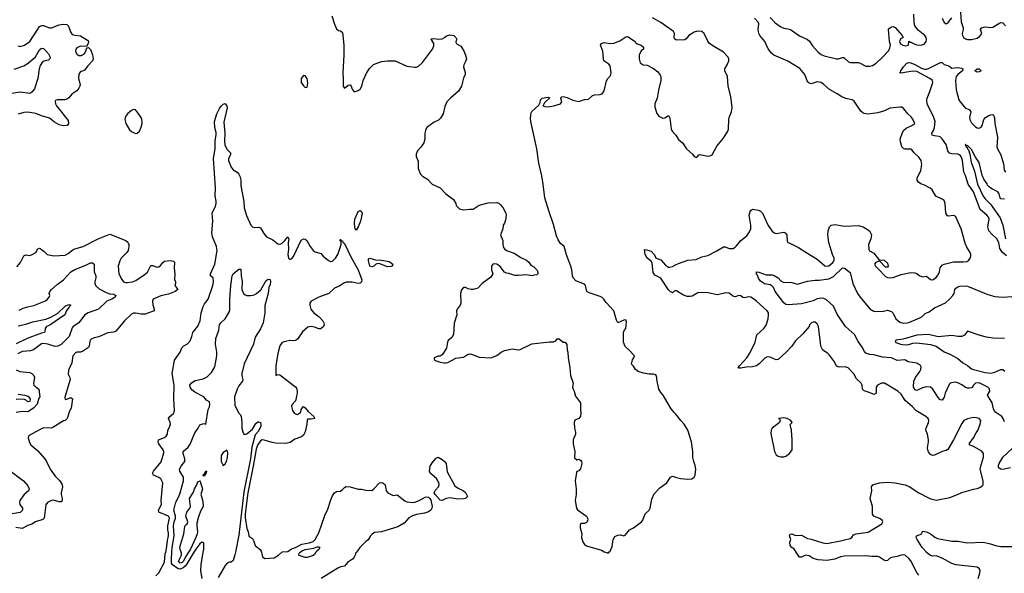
# Model space of a CAD drawing. Header units: inches. Extents: x 1384664 to 1536621, y 460766 to 646467.
# Tile 134 of 256: x 1433286 to 1443366, y 519785 to 525452. Entities that reach past the tile are written whole.
import ezdxf

# ---------------------------------------------------------------- set-up
doc = ezdxf.new("R2010")
doc.units = ezdxf.units.IN
doc.header["$MEASUREMENT"] = 0
for name, color, linetype in [('B4531', 7, 'Continuous'), ('B4532', 7, 'Continuous'), ('B4541', 7, 'Continuous'), ('B4542', 7, 'Continuous')]:
    doc.layers.add(name, color=color, linetype=linetype)

msp = doc.modelspace()

# ---------------------------------------------------------------- linework, layer by layer
at = {"layer": 'B4531', "color": 5}
for points, elevation in [([(1434680, 519760), (1434709, 519790), (1434770, 519898), (1434776, 519984), (1434781, 520000)], 680), ([(1435070, 520000), (1434998, 519882), (1434981, 519859), (1434959, 519841), (1434930, 519828), (1434910, 519830), (1434850, 519870), (1434840, 519890), (1434839, 519930), (1434845, 520000)], 660), ([(1435014, 520000), (1434985, 519955), (1434962, 519910), (1434950, 519895), (1434930, 519887), (1434913, 519910), (1434941, 519970), (1434943, 519990), (1434939, 520000)], 640), ([(1435155, 519730), (1435142, 519810), (1435145, 519875), (1435165, 520000)], 660), ([(1435495, 520000), (1435490, 519975), (1435470, 519917), (1435450, 519899), (1435430, 519898), (1435410, 519888), (1435390, 519864), (1435317, 519743)], 660), ([(1435761, 520000), (1435772, 519952), (1435797, 519937), (1435890, 519944), (1435936, 519970), (1435971, 520000)], 680), ([(1436318, 520000), (1436303, 519977), (1436292, 519968), (1436230, 519946), (1436207, 519947), (1436147, 519967), (1436143, 519970), (1436146, 519990), (1436157, 520000)], 660), ([(1436734, 520000), (1436725, 519990), (1436723, 519977), (1436711, 519950), (1436692, 519930), (1436643, 519897), (1436610, 519859), (1436570, 519851), (1436542, 519838), (1436374, 519730)], 680), ([(1439284, 520000), (1439310, 519991), (1439319, 520000)], 720)]:
    msp.add_lwpolyline(points, dxfattribs=dict(at, elevation=elevation))
at = {"layer": 'B4532', "color": 5}
for points, elevation in [([(1433266, 525186), (1433290, 525179), (1433335, 525190), (1433390, 525230), (1433470, 525356), (1433490, 525383), (1433510, 525394), (1433530, 525393), (1433590, 525370), (1433610, 525369), (1433690, 525401), (1433730, 525405), (1433770, 525402), (1433786, 525386), (1433807, 525327), (1433822, 525302), (1433850, 525292), (1433910, 525287), (1433981, 525241), (1433991, 525230), (1433987, 525210), (1433970, 525178), (1433910, 525181), (1433870, 525163), (1433861, 525150), (1433858, 525130), (1433870, 525099), (1433890, 525086), (1433914, 525086), (1433930, 525091), (1433950, 525105), (1433964, 525130), (1433970, 525154), (1433976, 525164), (1433990, 525166), (1434010, 525147), (1434030, 525094), (1434038, 525050), (1434030, 525030), (1433982, 524978), (1433950, 524935), (1433930, 524924), (1433910, 524920), (1433890, 524893), (1433888, 524850), (1433905, 524790), (1433903, 524770), (1433893, 524750), (1433870, 524725), (1433819, 524690), (1433789, 524651), (1433770, 524638), (1433749, 524631), (1433670, 524633), (1433654, 524626), (1433650, 524619), (1433653, 524590), (1433664, 524570), (1433781, 524421), (1433786, 524390), (1433772, 524370), (1433730, 524366), (1433690, 524377), (1433643, 524403), (1433590, 524443), (1433510, 524467), (1433450, 524491), (1433370, 524505), (1433330, 524503), (1433270, 524485)], 680), ([(1436482, 525490), (1436510, 525405), (1436530, 525360), (1436550, 525342), (1436570, 525338), (1436590, 525320), (1436604, 525190), (1436604, 525090), (1436594, 524910), (1436598, 524850), (1436596, 524790), (1436599, 524770), (1436610, 524751), (1436650, 524781), (1436670, 524785), (1436681, 524770), (1436690, 524742), (1436710, 524712), (1436750, 524728), (1436770, 524742), (1436789, 524770), (1436804, 524830), (1436835, 524905), (1436868, 524952), (1436908, 524992), (1436990, 525024), (1437052, 525032), (1437130, 525030), (1437250, 524977), (1437330, 524965), (1437350, 524966), (1437370, 524975), (1437410, 525014), (1437513, 525150), (1437526, 525186), (1437527, 525207), (1437504, 525244), (1437495, 525250), (1437503, 525257), (1437530, 525259), (1437570, 525253), (1437610, 525256), (1437635, 525270), (1437654, 525286), (1437690, 525296), (1437730, 525291), (1437751, 525270), (1437762, 525250), (1437752, 525230), (1437756, 525210), (1437802, 525182), (1437834, 525134), (1437851, 525090), (1437859, 525050), (1437854, 525030), (1437833, 524990), (1437828, 524970), (1437847, 524910), (1437846, 524890), (1437828, 524852), (1437808, 524770), (1437779, 524721), (1437698, 524650), (1437659, 524610), (1437638, 524562), (1437621, 524490), (1437595, 524445), (1437575, 524425), (1437530, 524402), (1437455, 524350), (1437443, 524330), (1437433, 524290), (1437435, 524230), (1437423, 524190), (1437394, 524146), (1437359, 524110), (1437345, 524075), (1437346, 524050), (1437364, 524004), (1437365, 523930), (1437371, 523910), (1437391, 523870), (1437410, 523851), (1437461, 523821), (1437510, 523770), (1437590, 523731), (1437650, 523671), (1437727, 523610), (1437751, 523570), (1437755, 523550), (1437790, 523515), (1437830, 523506), (1437894, 523514), (1437930, 523511), (1437990, 523553), (1438082, 523578), (1438170, 523582), (1438190, 523573), (1438210, 523557), (1438232, 523530), (1438262, 523470), (1438266, 523450), (1438261, 523399), (1438250, 523370), (1438237, 523350), (1438231, 523310), (1438209, 523250), (1438233, 523193), (1438231, 523150), (1438240, 523120), (1438248, 523108), (1438271, 523090), (1438350, 523062), (1438418, 523018), (1438476, 522990), (1438498, 522970), (1438520, 522940), (1438550, 522922), (1438582, 522890), (1438592, 522870), (1438592, 522850), (1438580, 522840), (1438550, 522838), (1438531, 522829), (1438470, 522841), (1438390, 522833), (1438354, 522834), (1438295, 522855), (1438270, 522858), (1438250, 522869), (1438204, 522924), (1438170, 522949), (1438146, 522954), (1438130, 522949), (1438116, 522930), (1438117, 522890), (1438131, 522850), (1438110, 522815), (1438021, 522750), (1437975, 522705), (1437930, 522690), (1437909, 522689), (1437877, 522697), (1437850, 522709), (1437830, 522709), (1437810, 522688), (1437799, 522650), (1437803, 522550), (1437797, 522530), (1437765, 522490), (1437757, 522470), (1437760, 522430), (1437733, 522347), (1437727, 522230), (1437710, 522200), (1437673, 522167), (1437665, 522150), (1437656, 522090), (1437610, 522022), (1437591, 522009), (1437569, 522009), (1437530, 521992), (1437530, 521974), (1437550, 521960), (1437590, 521947), (1437630, 521939), (1437650, 521939), (1437670, 521943), (1437750, 521987), (1437830, 521998), (1437870, 522024), (1437890, 522031), (1437910, 522028), (1437990, 521997), (1438110, 521991), (1438170, 522013), (1438216, 522050), (1438250, 522066), (1438330, 522081), (1438390, 522072), (1438410, 522076), (1438530, 522134), (1438710, 522156), (1438750, 522154), (1438775, 522165), (1438790, 522185), (1438810, 522185), (1438850, 522152), (1438871, 522150), (1438886, 522126), (1438890, 522074), (1438899, 522050), (1438902, 521990), (1438918, 521890), (1438925, 521810), (1438951, 521730), (1438947, 521690), (1438951, 521670), (1438962, 521650), (1438977, 521597), (1439027, 521530), (1439026, 521454), (1439031, 521430), (1439027, 521390), (1439010, 521369), (1438970, 521353), (1438962, 521330), (1438965, 521270), (1438975, 521230), (1438975, 521210), (1438953, 521150), (1438952, 521110), (1438970, 521030), (1438967, 520967), (1438990, 520947), (1439010, 520953), (1439030, 520941), (1439037, 520930), (1439041, 520910), (1439027, 520853), (1439010, 520835), (1438990, 520828), (1438985, 520815), (1438974, 520730), (1438982, 520650), (1438982, 520590), (1438974, 520530), (1438988, 520450), (1438996, 520436), (1439090, 520370), (1439100, 520350), (1439104, 520330), (1439090, 520304), (1439070, 520293), (1439030, 520293), (1439024, 520276), (1439024, 520250), (1439041, 520190), (1439038, 520150), (1439050, 520107), (1439070, 520078), (1439090, 520067), (1439242, 520022), (1439270, 520005), (1439284, 520000)], 720), ([(1440000, 525249), (1439993, 525253), (1439987, 525267), (1439990, 525310), (1439980, 525330), (1439850, 525423), (1439763, 525470)], 720), ([(1440000, 521416), (1439986, 521430), (1439957, 521470), (1439910, 521542), (1439874, 521610), (1439850, 521634), (1439830, 521670), (1439810, 521770), (1439810, 521790), (1439801, 521810), (1439790, 521819), (1439770, 521825), (1439730, 521824), (1439672, 521832), (1439619, 521850), (1439589, 521870), (1439570, 521906), (1439550, 521926), (1439559, 521970), (1439575, 521990), (1439581, 522010), (1439527, 522070), (1439485, 522105), (1439467, 522150), (1439469, 522250), (1439474, 522270), (1439490, 522292), (1439496, 522330), (1439497, 522357), (1439490, 522378), (1439470, 522377), (1439410, 522349), (1439395, 522375), (1439368, 522470), (1439290, 522558), (1439268, 522590), (1439250, 522608), (1439230, 522619), (1439117, 522657), (1439093, 522670), (1439079, 522730), (1439070, 522744), (1438980, 522780), (1438954, 522810), (1438946, 522830), (1438940, 522890), (1438930, 522929), (1438884, 523044), (1438861, 523130), (1438822, 523162), (1438798, 523198), (1438781, 523241), (1438750, 523355), (1438705, 523485), (1438661, 523630), (1438644, 523770), (1438630, 523855), (1438602, 523982), (1438581, 524130), (1438518, 524410), (1438517, 524443), (1438523, 524497), (1438530, 524513), (1438602, 524578), (1438615, 524605), (1438619, 524630), (1438635, 524650), (1438698, 524658), (1438713, 524653), (1438659, 524601), (1438646, 524574), (1438646, 524570), (1438662, 524562), (1438690, 524560), (1438754, 524570), (1438821, 524590), (1438835, 524610), (1438826, 524650), (1438837, 524663), (1438850, 524665), (1438890, 524656), (1438950, 524627), (1439010, 524615), (1439070, 524634), (1439110, 524640), (1439148, 524672), (1439170, 524682), (1439230, 524686), (1439250, 524694), (1439270, 524725), (1439295, 524825), (1439309, 524851), (1439327, 524870), (1439338, 524890), (1439340, 524910), (1439330, 524978), (1439317, 524997), (1439268, 525030), (1439262, 525050), (1439255, 525130), (1439232, 525190), (1439242, 525210), (1439270, 525219), (1439330, 525207), (1439370, 525211), (1439430, 525235), (1439490, 525277), (1439510, 525279), (1439586, 525230), (1439595, 525215), (1439606, 525206), (1439650, 525191), (1439672, 525170), (1439674, 525150), (1439648, 525132), (1439627, 525090), (1439627, 525050), (1439639, 525010), (1439670, 524990), (1439710, 524987), (1439774, 524954), (1439819, 524919), (1439844, 524884), (1439850, 524870), (1439851, 524829), (1439825, 524730), (1439812, 524648), (1439789, 524590), (1439790, 524558), (1439810, 524492), (1439830, 524466), (1439870, 524443), (1439890, 524447), (1439930, 524471), (1439943, 524443), (1439955, 524335), (1439967, 524310), (1440000, 524273)], 720), ([(1433230, 524946), (1433330, 524980), (1433373, 525007), (1433449, 525071), (1433490, 525145), (1433510, 525160), (1433530, 525156), (1433554, 525134), (1433581, 525101), (1433596, 525076), (1433597, 525063), (1433594, 525050), (1433581, 525039), (1433533, 525027), (1433521, 525019), (1433496, 524984), (1433486, 524950), (1433472, 524850), (1433437, 524743), (1433410, 524711), (1433390, 524697), (1433290, 524709), (1433070, 524675)], 660), ([(1434781, 520000), (1434790, 520034), (1434800, 520120), (1434811, 520170), (1434810, 520198), (1434801, 520230), (1434801, 520270), (1434820, 520350), (1434810, 520370), (1434710, 520410), (1434707, 520430), (1434738, 520490), (1434736, 520530), (1434751, 520710), (1434730, 520751), (1434710, 520767), (1434655, 520790), (1434646, 520810), (1434655, 520830), (1434733, 520927), (1434761, 521019), (1434763, 521030), (1434755, 521050), (1434711, 521110), (1434702, 521130), (1434707, 521150), (1434770, 521176), (1434787, 521190), (1434798, 521210), (1434802, 521250), (1434819, 521281), (1434829, 521310), (1434826, 521330), (1434810, 521370), (1434822, 521390), (1434861, 521419), (1434872, 521448), (1434865, 521575), (1434868, 521710), (1434846, 521830), (1434872, 521968), (1434930, 522050), (1434946, 522094), (1434967, 522113), (1435005, 522135), (1435030, 522164), (1435050, 522210), (1435060, 522250), (1435110, 522316), (1435132, 522370), (1435144, 522450), (1435164, 522516), (1435178, 522542), (1435216, 522590), (1435265, 522730), (1435270, 522770), (1435268, 522808), (1435241, 522830), (1435239, 522850), (1435285, 522950), (1435309, 523090), (1435301, 523130), (1435260, 523230), (1435253, 523270), (1435264, 523390), (1435257, 523470), (1435262, 523490), (1435290, 523539), (1435297, 523570), (1435296, 523596), (1435286, 523650), (1435292, 523730), (1435269, 524030), (1435287, 524130), (1435288, 524210), (1435296, 524276), (1435296, 524296), (1435284, 524350), (1435280, 524410), (1435304, 524490), (1435330, 524542), (1435350, 524567), (1435370, 524586), (1435390, 524594), (1435407, 524567), (1435410, 524550), (1435376, 524404), (1435387, 524290), (1435382, 524210), (1435386, 524170), (1435405, 524125), (1435444, 524090), (1435445, 524070), (1435423, 524030), (1435424, 524010), (1435450, 523943), (1435470, 523915), (1435513, 523890), (1435530, 523871), (1435539, 523850), (1435550, 523810), (1435550, 523750), (1435580, 523590), (1435585, 523525), (1435609, 523449), (1435652, 523350), (1435670, 523332), (1435686, 523326), (1435730, 523329), (1435750, 523320), (1435785, 523265), (1435814, 523230), (1435877, 523197), (1435930, 523158), (1435950, 523153), (1435970, 523161), (1436001, 523190), (1436031, 523230), (1436041, 523210), (1436036, 523170), (1436038, 523102), (1436031, 523050), (1436038, 523010), (1436050, 522998), (1436070, 523005), (1436090, 523027), (1436166, 523194), (1436190, 523210), (1436210, 523205), (1436225, 523190), (1436260, 523130), (1436292, 523090), (1436310, 523077), (1436370, 523059), (1436394, 523030), (1436446, 522986), (1436470, 522978), (1436490, 522981), (1436519, 523010), (1436542, 523050), (1436576, 523150), (1436577, 523177), (1436567, 523190), (1436570, 523206), (1436573, 523193), (1436590, 523188), (1436595, 523175), (1436610, 523161), (1436678, 523018), (1436751, 522890), (1436788, 522790), (1436785, 522770), (1436770, 522754), (1436750, 522751), (1436690, 522764), (1436630, 522764), (1436610, 522758), (1436556, 522724), (1436510, 522702), (1436450, 522648), (1436347, 522613), (1436271, 522570), (1436255, 522550), (1436255, 522530), (1436265, 522490), (1436296, 522450), (1436351, 522411), (1436390, 522370), (1436399, 522350), (1436402, 522330), (1436396, 522310), (1436370, 522287), (1436350, 522287), (1436305, 522305), (1436271, 522311), (1436237, 522303), (1436183, 522257), (1436130, 522180), (1436110, 522167), (1436090, 522163), (1436050, 522169), (1435990, 522154), (1435970, 522144), (1435950, 522112), (1435930, 522036), (1435910, 521909), (1435907, 521847), (1435910, 521811), (1435930, 521819), (1435950, 521815), (1436110, 521693), (1436119, 521679), (1436128, 521650), (1436128, 521630), (1436118, 521582), (1436108, 521552), (1436071, 521510), (1436067, 521493), (1436079, 521450), (1436100, 521420), (1436130, 521412), (1436160, 521430), (1436172, 521468), (1436190, 521491), (1436210, 521478), (1436241, 521441), (1436298, 521390), (1436306, 521370), (1436270, 521363), (1436237, 521363), (1436230, 521358), (1436226, 521310), (1436210, 521233), (1436190, 521198), (1436170, 521181), (1436103, 521157), (1436056, 521124), (1436007, 521113), (1435910, 521118), (1435870, 521123), (1435790, 521149), (1435770, 521151), (1435750, 521140), (1435722, 521098), (1435706, 521054), (1435677, 520883), (1435621, 520610), (1435594, 520394), (1435593, 520353), (1435610, 520245), (1435624, 520210), (1435631, 520170), (1435638, 520158), (1435670, 520141), (1435681, 520121), (1435696, 520070), (1435748, 520028), (1435758, 520010), (1435761, 520000)], 680), ([(1433258, 522922), (1433294, 522966), (1433330, 523036), (1433350, 523044), (1433390, 523039), (1433413, 523047), (1433450, 523070), (1433472, 523108), (1433488, 523112), (1433494, 523110), (1433538, 523078), (1433567, 523047), (1433635, 523035), (1433750, 523042), (1433783, 523057), (1433830, 523095), (1433850, 523106), (1433935, 523130), (1434090, 523210), (1434210, 523258), (1434372, 523192), (1434393, 523173), (1434402, 523150), (1434405, 523130), (1434397, 523090), (1434384, 523070), (1434326, 523010), (1434310, 522982), (1434294, 522930), (1434300, 522850), (1434330, 522794), (1434350, 522769), (1434370, 522761), (1434390, 522761), (1434441, 522770), (1434476, 522783), (1434561, 522839), (1434593, 522867), (1434630, 522935), (1434650, 522935), (1434690, 522919), (1434710, 522921), (1434730, 522938), (1434752, 522968), (1434770, 522979), (1434827, 522987), (1434859, 522979), (1434871, 522971), (1434868, 522910), (1434874, 522846), (1434871, 522791), (1434882, 522770), (1434882, 522750), (1434874, 522730), (1434906, 522690), (1434879, 522670), (1434810, 522642), (1434730, 522624), (1434654, 522590), (1434647, 522570), (1434648, 522532), (1434661, 522490), (1434662, 522470), (1434570, 522437), (1434530, 522436), (1434470, 522447), (1434450, 522447), (1434430, 522438), (1434360, 522370), (1434270, 522265), (1434248, 522252), (1434190, 522245), (1434164, 522236), (1434096, 522204), (1434050, 522195), (1434019, 522181), (1434009, 522171), (1434003, 522157), (1433996, 522110), (1433990, 522098), (1433930, 522056), (1433910, 522047), (1433870, 522047), (1433859, 522041), (1433830, 522010), (1433820, 521940), (1433784, 521864), (1433782, 521822), (1433798, 521790), (1433801, 521770), (1433749, 521589), (1433750, 521565), (1433770, 521567), (1433810, 521585), (1433825, 521570), (1433814, 521474), (1433797, 521443), (1433771, 521370), (1433752, 521350), (1433736, 521344), (1433624, 521276), (1433609, 521271), (1433530, 521273), (1433490, 521255), (1433384, 521196), (1433377, 521190), (1433372, 521170), (1433385, 521125), (1433401, 521101), (1433470, 521039), (1433541, 520961), (1433561, 520930), (1433598, 520850), (1433650, 520778), (1433694, 520734), (1433719, 520699), (1433725, 520670), (1433712, 520610), (1433712, 520590), (1433722, 520550), (1433722, 520530), (1433710, 520518), (1433690, 520515), (1433632, 520532), (1433610, 520531), (1433571, 520510), (1433554, 520486), (1433536, 520350), (1433523, 520337), (1433448, 520312), (1433410, 520287), (1433370, 520274), (1433310, 520242), (1433245, 520255)], 680), ([(1440000, 522675), (1439987, 522673), (1439970, 522655), (1439963, 522663), (1439950, 522667), (1439930, 522687), (1439850, 522805), (1439790, 522838), (1439770, 522863), (1439761, 522961), (1439755, 522975), (1439709, 523010), (1439691, 523050), (1439682, 523098), (1439704, 523096), (1439750, 523082), (1439782, 523050), (1439795, 523025), (1439795, 523015), (1439850, 522993), (1439899, 522939), (1439930, 522917), (1439937, 522917), (1439970, 522925), (1440000, 522941)], 680), ([(1433281, 522479), (1433321, 522499), (1433370, 522514), (1433430, 522525), (1433550, 522575), (1433572, 522590), (1433589, 522610), (1433593, 522630), (1433589, 522650), (1433596, 522670), (1433612, 522690), (1433670, 522742), (1433736, 522790), (1433810, 522870), (1433850, 522895), (1433962, 522938), (1434010, 522963), (1434030, 522962), (1434048, 522948), (1434048, 522870), (1434064, 522830), (1434066, 522810), (1434055, 522770), (1434056, 522750), (1434066, 522726), (1434098, 522698), (1434170, 522661), (1434210, 522647), (1434250, 522643), (1434269, 522630), (1434263, 522610), (1434230, 522590), (1434179, 522570), (1434093, 522490), (1433988, 522452), (1433951, 522429), (1433890, 522350), (1433832, 522310), (1433822, 522298), (1433794, 522210), (1433710, 522127), (1433675, 522110), (1433650, 522108), (1433573, 522130), (1433530, 522136), (1433510, 522134), (1433427, 522073), (1433397, 522063), (1433315, 522055), (1433290, 522046), (1433266, 522030)], 660), ([(1434845, 520000), (1434848, 520048), (1434867, 520170), (1434859, 520270), (1434867, 520310), (1434882, 520350), (1434881, 520370), (1434863, 520430), (1434886, 520514), (1434915, 520570), (1434930, 520610), (1434964, 520730), (1434963, 520770), (1434925, 520830), (1434923, 520850), (1434939, 520881), (1434976, 520930), (1434977, 520957), (1434960, 521010), (1434960, 521030), (1435010, 521077), (1435030, 521107), (1435078, 521222), (1435113, 521270), (1435130, 521305), (1435170, 521318), (1435190, 521312), (1435217, 521463), (1435230, 521488), (1435234, 521514), (1435230, 521541), (1435197, 521557), (1435171, 521590), (1435080, 521640), (1435050, 521663), (1435030, 521690), (1435028, 521710), (1435045, 521735), (1435081, 521759), (1435163, 521777), (1435204, 521796), (1435250, 521842), (1435283, 521897), (1435305, 522010), (1435303, 522050), (1435290, 522130), (1435295, 522190), (1435325, 522275), (1435333, 522330), (1435345, 522350), (1435389, 522391), (1435434, 522466), (1435439, 522481), (1435439, 522590), (1435449, 522730), (1435462, 522830), (1435470, 522850), (1435530, 522898), (1435550, 522898), (1435554, 522830), (1435563, 522777), (1435561, 522690), (1435577, 522650), (1435594, 522634), (1435610, 522628), (1435652, 522628), (1435685, 522635), (1435712, 522648), (1435755, 522685), (1435810, 522781), (1435830, 522795), (1435850, 522791), (1435854, 522770), (1435850, 522742), (1435838, 522710), (1435830, 522649), (1435795, 522525), (1435795, 522450), (1435778, 522350), (1435750, 522287), (1435698, 522202), (1435678, 522130), (1435585, 521930), (1435560, 521830), (1435559, 521810), (1435569, 521770), (1435567, 521750), (1435530, 521703), (1435512, 521670), (1435486, 521590), (1435490, 521503), (1435530, 521425), (1435547, 521407), (1435555, 521390), (1435561, 521330), (1435559, 521270), (1435570, 521232), (1435582, 521210), (1435590, 521205), (1435610, 521211), (1435670, 521261), (1435703, 521317), (1435725, 521335), (1435730, 521337), (1435750, 521327), (1435755, 521310), (1435754, 521290), (1435730, 521239), (1435698, 521202), (1435663, 521077), (1435650, 520956), (1435582, 520618), (1435530, 520176), (1435495, 520000)], 660), ([(1433270, 522318), (1433350, 522335), (1433422, 522358), (1433553, 522387), (1433597, 522403), (1433674, 522446), (1433750, 522518), (1433790, 522535), (1433810, 522531), (1433798, 522522), (1433793, 522510), (1433765, 522475), (1433747, 522430), (1433595, 522325), (1433561, 522310), (1433546, 522290), (1433544, 522256), (1433539, 522250), (1433510, 522244), (1433361, 522190), (1433250, 522135)], 640), ([(1433250, 521868), (1433289, 521849), (1433390, 521839), (1433410, 521830), (1433432, 521810), (1433437, 521790), (1433426, 521730), (1433430, 521711), (1433482, 521670), (1433491, 521591), (1433482, 521578), (1433465, 521515), (1433426, 521474), (1433370, 521438), (1433310, 521440), (1433250, 521430)], 660), ([(1433270, 521620), (1433339, 521610), (1433370, 521598), (1433393, 521570), (1433390, 521543), (1433370, 521540), (1433354, 521554), (1433328, 521568), (1433250, 521564)], 640), ([(1433170, 520849), (1433326, 520730), (1433370, 520679), (1433383, 520650), (1433375, 520630), (1433331, 520590), (1433288, 520530), (1433284, 520510), (1433289, 520490), (1433314, 520450), (1433316, 520430), (1433290, 520407), (1433190, 520390)], 660), ([(1439319, 520000), (1439330, 520011), (1439350, 520059), (1439362, 520130), (1439380, 520160), (1439410, 520176), (1439437, 520177), (1439470, 520170), (1439485, 520175), (1439529, 520230), (1439570, 520250), (1439653, 520310), (1439666, 520330), (1439690, 520392), (1439730, 520431), (1439741, 520450), (1439757, 520543), (1439781, 520599), (1439841, 520659), (1439910, 520710), (1439950, 520768), (1439970, 520780), (1440000, 520769)], 720), ([(1434939, 520000), (1434929, 520030), (1434926, 520054), (1434967, 520190), (1434977, 520263), (1434984, 520276), (1434999, 520290), (1435007, 520310), (1434988, 520370), (1434998, 520410), (1435028, 520452), (1435035, 520470), (1435026, 520550), (1435065, 520615), (1435077, 520650), (1435101, 520690), (1435110, 520721), (1435133, 520733), (1435136, 520710), (1435156, 520650), (1435140, 520590), (1435158, 520538), (1435164, 520484), (1435163, 520470), (1435138, 520422), (1435117, 520363), (1435101, 520299), (1435098, 520270), (1435105, 520210), (1435103, 520190), (1435089, 520150), (1435030, 520024), (1435014, 520000)], 640), ([(1435971, 520000), (1435976, 520004), (1436030, 520009), (1436070, 520036), (1436110, 520050), (1436176, 520084), (1436250, 520095), (1436290, 520109), (1436311, 520130), (1436350, 520198), (1436410, 520375), (1436439, 520441), (1436470, 520536), (1436490, 520578), (1436510, 520607), (1436530, 520622), (1436570, 520627), (1436590, 520641), (1436610, 520663), (1436630, 520672), (1436670, 520670), (1436750, 520647), (1436786, 520646), (1436830, 520635), (1436890, 520634), (1436912, 520648), (1436968, 520710), (1436990, 520714), (1437003, 520710), (1437027, 520690), (1437037, 520630), (1437055, 520610), (1437090, 520590), (1437110, 520582), (1437150, 520587), (1437230, 520526), (1437250, 520518), (1437310, 520510), (1437330, 520512), (1437376, 520530), (1437437, 520563), (1437450, 520567), (1437470, 520563), (1437485, 520550), (1437494, 520534), (1437508, 520470), (1437506, 520450), (1437494, 520430), (1437470, 520414), (1437430, 520400), (1437350, 520388), (1437308, 520372), (1437269, 520351), (1437223, 520297), (1437158, 520262), (1436990, 520208), (1436918, 520202), (1436893, 520187), (1436877, 520170), (1436853, 520127), (1436830, 520112), (1436768, 520050), (1436746, 520014), (1436734, 520000)], 680), ([(1435165, 520000), (1435170, 520031), (1435170, 520096), (1435150, 520104), (1435130, 520087), (1435090, 520033), (1435070, 520000)], 660), ([(1436157, 520000), (1436170, 520012), (1436210, 520029), (1436298, 520042), (1436330, 520055), (1436350, 520055), (1436358, 520050), (1436350, 520030), (1436327, 520013), (1436318, 520000)], 660)]:
    msp.add_lwpolyline(points, dxfattribs=dict(at, elevation=elevation))
for points, elevation in [([(1436190, 524881), (1436168, 524850), (1436168, 524810), (1436190, 524775), (1436210, 524759), (1436230, 524761), (1436237, 524803), (1436230, 524850), (1436210, 524877)], 720), ([(1434450, 524534), (1434430, 524524), (1434390, 524489), (1434370, 524462), (1434361, 524430), (1434371, 524390), (1434410, 524323), (1434430, 524307), (1434470, 524286), (1434490, 524291), (1434514, 524310), (1434529, 524351), (1434539, 524390), (1434539, 524410), (1434537, 524430), (1434529, 524450), (1434490, 524509), (1434470, 524529)], 720), ([(1436730, 523297), (1436722, 523310), (1436717, 523330), (1436715, 523370), (1436718, 523410), (1436750, 523490), (1436770, 523498), (1436784, 523490), (1436791, 523469), (1436774, 523390), (1436750, 523330)], 680), ([(1437050, 522923), (1436974, 522954), (1436950, 522955), (1436930, 522947), (1436910, 522930), (1436890, 522921), (1436869, 522930), (1436856, 522984), (1436856, 523004), (1436870, 523012), (1436930, 522994), (1436990, 522989), (1437070, 522975), (1437107, 522950), (1437101, 522930), (1437090, 522926)], 680), ([(1435410, 521046), (1435370, 521021), (1435350, 520990), (1435347, 520973), (1435349, 520929), (1435361, 520901), (1435370, 520890), (1435390, 520906), (1435403, 520930), (1435414, 520970), (1435418, 521018)], 660), ([(1437770, 520544), (1437690, 520557), (1437651, 520549), (1437610, 520530), (1437590, 520535), (1437538, 520590), (1437531, 520610), (1437544, 520636), (1437573, 520670), (1437581, 520690), (1437576, 520716), (1437554, 520754), (1437490, 520809), (1437480, 520830), (1437490, 520883), (1437510, 520916), (1437550, 520964), (1437570, 520973), (1437610, 520950), (1437636, 520930), (1437652, 520910), (1437664, 520824), (1437741, 520681), (1437775, 520655), (1437831, 520630), (1437850, 520613), (1437869, 520570), (1437850, 520552), (1437830, 520547)], 680), ([(1435170, 520775), (1435165, 520790), (1435170, 520801), (1435179, 520801), (1435190, 520835), (1435197, 520830), (1435190, 520798), (1435182, 520798), (1435185, 520790), (1435175, 520785)], 640)]:
    msp.add_lwpolyline(points, close=True, dxfattribs=dict(at, elevation=elevation))
at = {"layer": 'B4541', "color": 5}
for points, elevation in [([(1442490, 519767), (1442472, 519792), (1442410, 519911), (1442390, 519935), (1442350, 519970), (1442330, 519974), (1442310, 519971), (1442270, 519956), (1442210, 519946), (1442190, 519935), (1442170, 519916), (1442150, 519911), (1442130, 519921), (1442090, 519950), (1442070, 519956), (1442010, 519958), (1441950, 519965), (1441730, 519961), (1441688, 519952), (1441630, 519931), (1441550, 519916), (1441462, 519922), (1441410, 519936), (1441370, 519963), (1441330, 519971), (1441290, 519949), (1441270, 519950), (1441237, 520000)], 680), ([(1443099, 519730), (1443116, 519790), (1443118, 519810), (1443111, 519831), (1443087, 519847), (1442871, 519871), (1442830, 519884), (1442730, 519939), (1442670, 519963), (1442630, 519960), (1442610, 519966), (1442570, 519998), (1442569, 520000)], 660)]:
    msp.add_lwpolyline(points, dxfattribs=dict(at, elevation=elevation))
at = {"layer": 'B4542', "color": 5}
for points, elevation in [([(1440970, 525475), (1441021, 525421), (1441080, 525380), (1441110, 525365), (1441150, 525359), (1441177, 525350), (1441270, 525286), (1441350, 525248), (1441371, 525231), (1441403, 525183), (1441459, 525119), (1441490, 525096), (1441523, 525083), (1441650, 525053), (1441670, 525052), (1441710, 525066), (1441725, 525065), (1441770, 525021), (1441790, 525015), (1441873, 525013), (1441890, 525008), (1441950, 524977), (1441990, 524976), (1442016, 524984), (1442053, 525007), (1442116, 525064), (1442184, 525137), (1442195, 525165), (1442200, 525190), (1442190, 525230), (1442181, 525350), (1442190, 525365), (1442210, 525378), (1442230, 525382), (1442250, 525371), (1442321, 525290), (1442332, 525270), (1442304, 525256), (1442294, 525230), (1442305, 525205), (1442326, 525190), (1442350, 525184), (1442384, 525190), (1442389, 525231), (1442401, 525221), (1442410, 525221), (1442456, 525197), (1442490, 525190), (1442526, 525194), (1442550, 525204), (1442568, 525230), (1442570, 525250), (1442565, 525270), (1442552, 525290), (1442484, 525344), (1442450, 525390), (1442442, 525422), (1442439, 525510)], 680), ([(1442919, 525530), (1442924, 525430), (1442944, 525370), (1442946, 525350), (1442936, 525310), (1442938, 525290), (1442949, 525269), (1442970, 525256), (1442990, 525249), (1443030, 525248), (1443090, 525262), (1443117, 525283), (1443135, 525310), (1443124, 525350), (1443134, 525370), (1443170, 525378), (1443230, 525372), (1443250, 525375), (1443310, 525413), (1443330, 525422), (1443350, 525420), (1443378, 525390)], 680), ([(1440000, 522941), (1440030, 522956), (1440128, 522990), (1440210, 522998), (1440270, 523024), (1440330, 523039), (1440418, 523082), (1440490, 523127), (1440510, 523126), (1440550, 523109), (1440590, 523110), (1440610, 523122), (1440624, 523136), (1440670, 523193), (1440730, 523240), (1440759, 523281), (1440770, 523310), (1440773, 523350), (1440753, 523450), (1440764, 523490), (1440770, 523499), (1440790, 523513), (1440850, 523501), (1440871, 523492), (1440890, 523473), (1440950, 523345), (1440990, 523288), (1441010, 523270), (1441030, 523265), (1441110, 523276), (1441123, 523270), (1441139, 523250), (1441144, 523184), (1441151, 523171), (1441170, 523166), (1441261, 523121), (1441344, 523064), (1441450, 523000), (1441530, 522933), (1441550, 522929), (1441570, 522934), (1441610, 522968), (1441623, 522990), (1441625, 523010), (1441608, 523048), (1441571, 523170), (1441561, 523250), (1441563, 523290), (1441577, 523330), (1441593, 523347), (1441630, 523356), (1441730, 523339), (1441870, 523344), (1441922, 523330), (1441950, 523316), (1441985, 523290), (1442006, 523250), (1442000, 523210), (1441975, 523150), (1441978, 523098), (1441985, 523085), (1442030, 523062), (1442080, 523000), (1442090, 522993), (1442138, 522990), (1442170, 522961), (1442176, 522930), (1442170, 522919), (1442162, 522918), (1442150, 522917), (1442090, 522982), (1442050, 522967), (1442037, 522950), (1442046, 522930), (1442099, 522879), (1442130, 522842), (1442150, 522822), (1442170, 522812), (1442190, 522809), (1442230, 522812), (1442310, 522843), (1442410, 522864), (1442450, 522861), (1442470, 522854), (1442501, 522830), (1442530, 522819), (1442570, 522825), (1442610, 522794), (1442630, 522790), (1442665, 522810), (1442690, 522841), (1442704, 522870), (1442710, 522911), (1442730, 522940), (1442750, 522950), (1442846, 522974), (1442947, 522973), (1442982, 522978), (1443004, 522990), (1443016, 523010), (1443024, 523030), (1443024, 523050), (1443017, 523070), (1442983, 523123), (1442964, 523164), (1442924, 523310), (1442870, 523433), (1442850, 523447), (1442790, 523441), (1442785, 523445), (1442769, 523470), (1442760, 523570), (1442750, 523600), (1442730, 523616), (1442667, 523647), (1442629, 523709), (1442609, 523729), (1442550, 523759), (1442513, 523773), (1442488, 523790), (1442475, 523810), (1442473, 523830), (1442511, 523909), (1442521, 523970), (1442514, 524010), (1442490, 524044), (1442442, 524090), (1442421, 524121), (1442408, 524128), (1442348, 524128), (1442333, 524133), (1442318, 524150), (1442303, 524203), (1442301, 524230), (1442323, 524297), (1442339, 524321), (1442360, 524340), (1442419, 524370), (1442449, 524390), (1442430, 524435), (1442410, 524462), (1442380, 524490), (1442339, 524539), (1442316, 524556), (1442298, 524558), (1442194, 524546), (1442140, 524520), (1442070, 524498), (1441970, 524485), (1441930, 524493), (1441917, 524497), (1441896, 524516), (1441830, 524617), (1441809, 524630), (1441745, 524645), (1441702, 524662), (1441654, 524694), (1441577, 524737), (1441519, 524790), (1441490, 524809), (1441450, 524816), (1441390, 524794), (1441364, 524804), (1441347, 524827), (1441323, 524890), (1441273, 524953), (1441150, 525027), (1441007, 525090), (1440984, 525110), (1440950, 525155), (1440913, 525230), (1440864, 525290), (1440854, 525310), (1440846, 525350), (1440853, 525410), (1440848, 525428), (1440809, 525468)], 680), ([(1442729, 525469), (1442750, 525424), (1442770, 525411), (1442790, 525422), (1442828, 525470)], 680), ([(1440000, 524273), (1440003, 524270), (1440030, 524226), (1440071, 524190), (1440111, 524130), (1440174, 524074), (1440190, 524052), (1440210, 524042), (1440216, 524044), (1440230, 524054), (1440235, 524065), (1440249, 524071), (1440330, 524056), (1440350, 524058), (1440374, 524070), (1440423, 524157), (1440490, 524238), (1440537, 524310), (1440542, 524330), (1440546, 524430), (1440550, 524451), (1440575, 524510), (1440580, 524550), (1440565, 524665), (1440539, 524770), (1440531, 524870), (1440504, 524930), (1440504, 524950), (1440529, 524991), (1440545, 525030), (1440547, 525050), (1440540, 525070), (1440490, 525120), (1440383, 525183), (1440349, 525209), (1440331, 525231), (1440292, 525310), (1440270, 525332), (1440225, 525335), (1440190, 525325), (1440138, 525290), (1440110, 525255), (1440094, 525246), (1440010, 525244), (1440000, 525249)], 720), ([(1443390, 523036), (1443348, 523070), (1443319, 523110), (1443311, 523170), (1443291, 523210), (1443238, 523258), (1443209, 523289), (1443197, 523330), (1443210, 523410), (1443204, 523430), (1443189, 523450), (1443119, 523510), (1443050, 523690), (1442997, 523770), (1442970, 523858), (1442952, 523892), (1442937, 524010), (1442926, 524050), (1442910, 524067), (1442890, 524075), (1442830, 524080), (1442806, 524086), (1442789, 524109), (1442770, 524176), (1442730, 524232), (1442710, 524252), (1442697, 524257), (1442650, 524262), (1442628, 524270), (1442626, 524290), (1442642, 524318), (1442653, 524350), (1442657, 524410), (1442646, 524450), (1442577, 524590), (1442572, 524630), (1442575, 524650), (1442604, 524716), (1442635, 524810), (1442630, 524830), (1442604, 524850), (1442470, 524921), (1442430, 524926), (1442327, 524907), (1442306, 524906), (1442298, 524910), (1442305, 524915), (1442306, 524930), (1442334, 524970), (1442370, 525006), (1442390, 525013), (1442410, 525011), (1442450, 524995), (1442517, 524957), (1442550, 524944), (1442570, 524944), (1442590, 524951), (1442714, 525014), (1442730, 525013), (1442750, 524995), (1442798, 524978), (1442830, 524957), (1442890, 524961), (1442930, 524957), (1442942, 524950), (1442937, 524930), (1442889, 524891), (1442872, 524870), (1442866, 524830), (1442874, 524734), (1442900, 524630), (1442913, 524610), (1442967, 524550), (1443010, 524530), (1443024, 524510), (1443009, 524450), (1443014, 524430), (1443030, 524396), (1443070, 524355), (1443090, 524345), (1443110, 524343), (1443130, 524353), (1443141, 524370), (1443158, 524430), (1443174, 524450), (1443207, 524470), (1443230, 524478), (1443250, 524482), (1443255, 524475), (1443266, 524446), (1443270, 524390), (1443296, 524250), (1443291, 524150), (1443295, 524130), (1443330, 524070), (1443357, 523977), (1443366, 523910), (1443380, 523890)], 660), ([(1443370, 523614), (1443330, 523618), (1443323, 523630), (1443313, 523670), (1443300, 523690), (1443240, 523720), (1443216, 523736), (1443196, 523757), (1443190, 523773), (1443158, 523818), (1443140, 523860), (1443109, 523990), (1443070, 524045), (1443030, 524124), (1442990, 524165), (1442982, 524162), (1442970, 524176), (1442966, 524174), (1442970, 524164), (1442979, 524159), (1442977, 524150), (1442985, 524145), (1442989, 524130), (1442999, 524119), (1443015, 524075), (1443027, 523993), (1443061, 523901), (1443091, 523770), (1443150, 523647), (1443170, 523618), (1443224, 523564), (1443323, 523423), (1443350, 523350), (1443378, 523210)], 640), ([(1443370, 521337), (1443355, 521370), (1443341, 521390), (1443280, 521430), (1443264, 521450), (1443255, 521470), (1443241, 521530), (1443196, 521610), (1443217, 521650), (1443214, 521674), (1443198, 521690), (1443110, 521734), (1443070, 521730), (1443051, 521710), (1443035, 521685), (1443010, 521679), (1442990, 521680), (1442970, 521687), (1442933, 521713), (1442890, 521734), (1442870, 521740), (1442824, 521736), (1442810, 521727), (1442796, 521704), (1442762, 521630), (1442750, 521589), (1442730, 521558), (1442710, 521562), (1442690, 521585), (1442636, 521670), (1442610, 521689), (1442565, 521695), (1442530, 521685), (1442470, 521655), (1442450, 521662), (1442435, 521695), (1442441, 521750), (1442456, 521790), (1442502, 521850), (1442512, 521870), (1442516, 521896), (1442512, 521910), (1442500, 521920), (1442470, 521937), (1442382, 521950), (1442349, 521969), (1442270, 521963), (1442210, 521989), (1442118, 521998), (1442030, 522021), (1441990, 522023), (1441950, 522038), (1441934, 522054), (1441910, 522099), (1441870, 522158), (1441834, 522230), (1441741, 522310), (1441656, 522436), (1441618, 522518), (1441545, 522585), (1441519, 522599), (1441490, 522603), (1441450, 522593), (1441410, 522575), (1441290, 522543), (1441152, 522532), (1441130, 522536), (1441110, 522553), (1441065, 522610), (1441022, 522670), (1441003, 522710), (1440988, 522728), (1440970, 522738), (1440910, 522748), (1440870, 522777), (1440850, 522806), (1440838, 522838), (1440829, 522850), (1440830, 522870), (1440853, 522867), (1440930, 522840), (1440990, 522840), (1441010, 522833), (1441050, 522810), (1441078, 522778), (1441104, 522764), (1441190, 522761), (1441250, 522746), (1441350, 522777), (1441430, 522787), (1441470, 522786), (1441570, 522800), (1441616, 522824), (1441710, 522912), (1441730, 522910), (1441790, 522864), (1441815, 522750), (1441863, 522650), (1441889, 522610), (1441990, 522491), (1442030, 522468), (1442050, 522466), (1442130, 522469), (1442170, 522477), (1442190, 522473), (1442210, 522464), (1442227, 522447), (1442257, 522390), (1442297, 522357), (1442330, 522347), (1442368, 522348), (1442390, 522353), (1442501, 522399), (1442526, 522414), (1442556, 522444), (1442597, 522463), (1442650, 522503), (1442765, 522555), (1442810, 522595), (1442841, 522630), (1442853, 522650), (1442861, 522690), (1442870, 522702), (1442890, 522717), (1442910, 522723), (1442970, 522728), (1442990, 522725), (1443198, 522638), (1443270, 522617), (1443352, 522612), (1443444, 522617)], 660), ([(1441237, 520000), (1441218, 520030), (1441190, 520050), (1441173, 520070), (1441170, 520102), (1441181, 520130), (1441168, 520170), (1441174, 520186), (1441190, 520190), (1441230, 520173), (1441290, 520175), (1441350, 520142), (1441390, 520134), (1441510, 520095), (1441550, 520089), (1441690, 520116), (1441730, 520129), (1441790, 520142), (1441804, 520150), (1441823, 520177), (1441849, 520190), (1441973, 520207), (1442112, 520290), (1442124, 520310), (1442116, 520330), (1442090, 520346), (1442030, 520368), (1442018, 520390), (1442017, 520470), (1441993, 520550), (1442009, 520629), (1442007, 520670), (1442021, 520690), (1442030, 520695), (1442090, 520710), (1442170, 520717), (1442250, 520711), (1442350, 520692), (1442394, 520674), (1442490, 520610), (1442590, 520556), (1442613, 520547), (1442670, 520535), (1442810, 520561), (1442888, 520590), (1442930, 520611), (1443050, 520647), (1443090, 520654), (1443117, 520663), (1443141, 520679), (1443149, 520691), (1443149, 520730), (1443120, 520850), (1443121, 520870), (1443152, 520972), (1443155, 521010), (1443135, 521035), (1443050, 521083), (1443017, 521097), (1443006, 521110), (1443052, 521170), (1443077, 521223), (1443094, 521246), (1443119, 521310), (1443127, 521350), (1443109, 521370), (1443083, 521377), (1443050, 521380), (1442990, 521366), (1442952, 521348), (1442930, 521319), (1442847, 521150), (1442788, 521052), (1442770, 521041), (1442730, 521030), (1442650, 520994), (1442630, 520992), (1442610, 521002), (1442590, 521028), (1442582, 521050), (1442580, 521070), (1442590, 521130), (1442589, 521150), (1442580, 521210), (1442564, 521250), (1442565, 521270), (1442591, 521330), (1442593, 521350), (1442586, 521370), (1442562, 521390), (1442462, 521450), (1442427, 521490), (1442353, 521553), (1442310, 521618), (1442278, 521650), (1442141, 521730), (1442110, 521732), (1442069, 521710), (1442056, 521690), (1442054, 521630), (1442050, 521624), (1442030, 521615), (1441993, 521633), (1441930, 521651), (1441915, 521670), (1441910, 521710), (1441902, 521730), (1441854, 521774), (1441826, 521826), (1441769, 521889), (1441738, 521898), (1441674, 521894), (1441650, 521904), (1441628, 521950), (1441577, 522017), (1441557, 522037), (1441509, 522070), (1441489, 522110), (1441483, 522143), (1441464, 522310), (1441450, 522340), (1441430, 522355), (1441410, 522355), (1441391, 522349), (1441371, 522330), (1441367, 522310), (1441303, 522237), (1441230, 522163), (1441191, 522109), (1441133, 522047), (1441050, 521973), (1441030, 521971), (1440970, 521998), (1440939, 522001), (1440914, 521986), (1440857, 521930), (1440829, 521910), (1440790, 521899), (1440725, 521895), (1440670, 521885), (1440646, 521886), (1440641, 521890), (1440655, 521910), (1440730, 521991), (1440761, 522039), (1440817, 522150), (1440834, 522226), (1440906, 522290), (1440930, 522324), (1440950, 522390), (1440953, 522430), (1440951, 522450), (1440940, 522470), (1440830, 522570), (1440790, 522601), (1440770, 522611), (1440746, 522614), (1440706, 522606), (1440690, 522609), (1440670, 522625), (1440650, 522627), (1440610, 522616), (1440598, 522618), (1440584, 522624), (1440551, 522651), (1440517, 522657), (1440430, 522635), (1440330, 522655), (1440250, 522658), (1440230, 522655), (1440170, 522622), (1440150, 522617), (1440120, 522620), (1440075, 522635), (1440010, 522676), (1440000, 522675)], 680), ([(1443370, 522188), (1443250, 522192), (1443183, 522203), (1443119, 522219), (1442990, 522265), (1442958, 522222), (1442930, 522209), (1442891, 522209), (1442830, 522218), (1442690, 522207), (1442590, 522230), (1442470, 522222), (1442330, 522181), (1442255, 522170), (1442249, 522150), (1442304, 522130), (1442350, 522124), (1442390, 522127), (1442430, 522141), (1442470, 522145), (1442610, 522127), (1442670, 522110), (1442750, 522053), (1442810, 522029), (1442890, 521983), (1442941, 521941), (1442990, 521911), (1443030, 521879), (1443050, 521870), (1443170, 521841), (1443230, 521835), (1443270, 521843), (1443330, 521870), (1443350, 521870), (1443373, 521853)], 640), ([(1440000, 520769), (1440010, 520765), (1440050, 520756), (1440128, 520748), (1440167, 520753), (1440192, 520768), (1440203, 520790), (1440207, 520850), (1440201, 520890), (1440188, 520928), (1440179, 520970), (1440178, 521030), (1440163, 521130), (1440127, 521250), (1440090, 521310), (1440053, 521350), (1440018, 521398), (1440000, 521416)], 720), ([(1443430, 520864), (1443347, 520847), (1443329, 520850), (1443308, 520868), (1443306, 520890), (1443314, 520910), (1443350, 520972), (1443587, 521193)], 660), ([(1442569, 520000), (1442527, 520050), (1442473, 520130), (1442465, 520150), (1442469, 520170), (1442522, 520190), (1442530, 520216), (1442571, 520210), (1442611, 520190), (1442655, 520155), (1442681, 520141), (1442830, 520113), (1442890, 520115), (1442990, 520097), (1443150, 520104), (1443210, 520091), (1443290, 520066), (1443330, 520060), (1443450, 520058)], 660)]:
    msp.add_lwpolyline(points, dxfattribs=dict(at, elevation=elevation))
for points, elevation in [([(1443090, 524915), (1443066, 524930), (1443090, 524949), (1443110, 524950), (1443130, 524930), (1443110, 524917)], 660), ([(1441110, 521378), (1441054, 521370), (1441065, 521365), (1441071, 521351), (1441066, 521330), (1440991, 521270), (1440979, 521250), (1440975, 521215), (1441014, 521030), (1441030, 520998), (1441050, 520984), (1441076, 520976), (1441110, 520976), (1441130, 520984), (1441168, 521012), (1441193, 521050), (1441195, 521150), (1441186, 521250), (1441173, 521307), (1441193, 521330), (1441182, 521350), (1441142, 521370)], 720)]:
    msp.add_lwpolyline(points, close=True, dxfattribs=dict(at, elevation=elevation))

doc.saveas('drawing.dxf')
